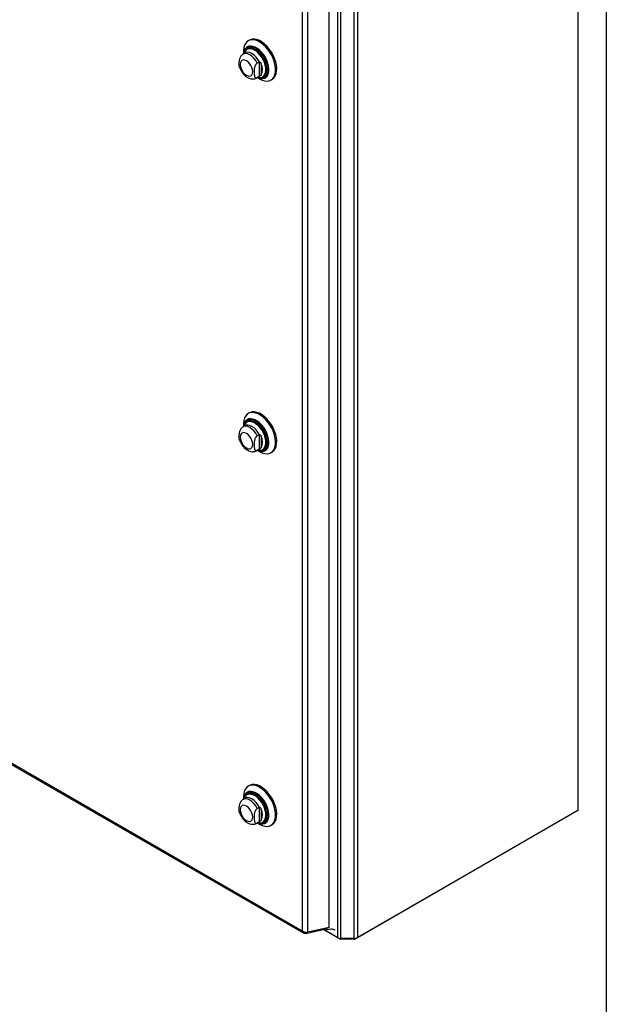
# Model space of a CAD drawing. Header units: inches. Extents: x 0.2 to 10.8, y 0.2 to 8.2.
# Tile 122 of 123: x 9.91 to 10.75, y 5.463 to 6.874. Entities that reach past the tile are written whole.
import ezdxf

# ---------------------------------------------------------------- set-up
doc = ezdxf.new("R2010")
doc.units = ezdxf.units.IN
doc.header["$MEASUREMENT"] = 0
doc.layers.add('TEXT', color=140, linetype='Continuous')

msp = doc.modelspace()

# ---------------------------------------------------------------- linework, layer by layer
at = {"color": 7, "linetype": 'Continuous', "lineweight": 25}
for p, q in [((10.709095, 7.3204686), (10.709095, 5.740715)), ((10.36532, 5.5584378), (10.36532, 6.9621675)), ((10.3698122, 5.5573636), (10.3698122, 6.9612425)), ((10.3888552, 5.5573636), (10.3888552, 6.9664148)), ((10.3933474, 6.9681692), (10.3933474, 5.5584378)), ((10.3528499, 5.5733045), (10.3528499, 6.9471727)), ((10.3225996, 5.5663129), (10.3225996, 6.9297087)), ((10.3144635, 6.9284221), (10.3144635, 5.5684213)), ((10.2387598, 6.8450015), (10.2371223, 6.8440562)), ((10.2358436, 6.8326217), (10.2354887, 6.8324168)), ((10.2325219, 6.826693), (10.229571, 6.8249895)), ((10.230406, 6.8292117), (10.230406, 6.8254715)), ((10.2525134, 6.813572), (10.250057, 6.812154)), ((10.2525134, 6.813572), (10.2525134, 6.792857)), ((10.2557885, 6.811104), (10.2557885, 6.795325)), ((10.2492545, 6.7908931), (10.2522054, 6.7925966)), ((10.2492561, 6.790894), (10.250057, 6.7914389)), ((10.2525134, 6.792857), (10.250057, 6.7914389)), ((10.2500895, 6.7913751), (10.2533284, 6.7895047)), ((10.2522138, 6.7926015), (10.2530844, 6.793204)), ((10.2586457, 6.7923034), (10.2590006, 6.7925083)), ((10.269542, 6.7878974), (10.2711796, 6.7888427)), ((10.2387598, 6.3107597), (10.2371223, 6.3098144)), ((10.230406, 6.2949699), (10.230406, 6.2912297)), ((10.2358436, 6.2983799), (10.2354887, 6.298175)), ((10.2325219, 6.2924512), (10.229571, 6.2907477)), ((10.2525134, 6.2793302), (10.250057, 6.2779122)), ((10.2525134, 6.2793302), (10.2525134, 6.2586152)), ((10.2557885, 6.2768622), (10.2557885, 6.2610832)), ((10.2492545, 6.2566512), (10.2522054, 6.2583548)), ((10.2492561, 6.2566522), (10.250057, 6.2571971)), ((10.2525134, 6.2586152), (10.250057, 6.2571971)), ((10.2500895, 6.2571333), (10.2533284, 6.2552629)), ((10.2522138, 6.2583596), (10.2530844, 6.2589622)), ((10.2586457, 6.2580616), (10.2590006, 6.2582665)), ((10.269542, 6.2536556), (10.2711796, 6.2546009)), ((9.3742783, 6.1111787), (10.3144635, 5.5684213)), ((9.3747677, 6.1087472), (10.3166061, 5.5650354)), ((10.2387598, 5.7766908), (10.2371223, 5.7757454)), ((10.2325219, 5.7583822), (10.229571, 5.7566787)), ((10.230406, 5.760901), (10.230406, 5.7571607)), ((10.2358436, 5.7643109), (10.2354887, 5.7641061)), ((10.2525134, 5.7452612), (10.250057, 5.7438432)), ((10.2525134, 5.7452612), (10.2525134, 5.7245462)), ((10.2557885, 5.7427932), (10.2557885, 5.7270142)), ((10.7061002, 5.7389856), (10.3903509, 5.5567074)), ((10.709095, 5.740715), (10.3933474, 5.5584378)), ((10.7061002, 5.7389856), (10.7061002, 5.7389861)), ((10.2492545, 5.7225823), (10.2522054, 5.7242858)), ((10.2492561, 5.7225832), (10.250057, 5.7231282)), ((10.2525134, 5.7245462), (10.250057, 5.7231282)), ((10.2500895, 5.7230643), (10.2533284, 5.7211939)), ((10.2522138, 5.7242907), (10.2530844, 5.7248932)), ((10.2586457, 5.7239926), (10.2590006, 5.7241975)), ((10.269542, 5.7195866), (10.2711796, 5.720532)), ((10.3196457, 5.564607), (10.3481594, 5.5711973)), ((10.3196457, 5.564607), (10.3198834, 5.5663011)), ((10.3528499, 5.5733045), (10.3225996, 5.5663129)), ((10.3683165, 5.5567074), (10.3446297, 5.5703815)), ((10.36532, 5.5584378), (10.3446304, 5.5703817)), ((10.3474606, 5.5720589), (10.3494718, 5.5708978)), ((10.347495, 5.5715809), (10.350028, 5.5701186)), ((10.3494718, 5.5708978), (10.3490811, 5.5724334)), ((10.3494718, 5.5708978), (10.3494718, 5.5725237)), ((10.3502497, 5.5700407), (10.3502497, 5.5727035)), ((10.3683165, 5.5574667), (10.3683165, 5.5567074)), ((10.3888552, 5.5573636), (10.3698122, 5.5573636)), ((10.3698122, 5.5573636), (10.3698122, 5.5563497)), ((10.3888552, 5.5563497), (10.3698122, 5.5563497)), ((10.3888552, 5.5573636), (10.3888552, 5.5563497)), ((10.3903509, 5.5574667), (10.3903509, 5.5567074))]:
    msp.add_line(p, q, dxfattribs=at)
at = {"color": 7, "linetype": 'Continuous', "lineweight": 25, "flags": 128}
for points in [[(10.2533322, 6.7895026), (10.2570098, 6.7877223), (10.2605921, 6.7866739), (10.2639865, 6.7863844), (10.2671048, 6.7868613), (10.2698665, 6.7880923), (10.2722, 6.7900455), (10.2740448, 6.7926703), (10.2753531, 6.7958988), (10.2760911, 6.7996472), (10.2762397, 6.8038186), (10.2757949, 6.8083048), (10.2747684, 6.8129898), (10.2731868, 6.8177521), (10.2710908, 6.8224684), (10.268535, 6.8270166), (10.2655854, 6.8312789), (10.2623184, 6.8351449), (10.2588187, 6.8385144), (10.2551769, 6.8413002), (10.2514874, 6.8434301), (10.2478456, 6.844849), (10.2443459, 6.8455202), (10.2410789, 6.8454262), (10.2381293, 6.8445694), (10.2355735, 6.8429721), (10.2334776, 6.8406757), (10.2318959, 6.8377396), (10.2308694, 6.8342398), (10.2304246, 6.830267), (10.230406, 6.8292117)], [(10.2711796, 6.7888427), (10.2715041, 6.7890377), (10.2738376, 6.7909909), (10.2756823, 6.7936157), (10.2769907, 6.7968441), (10.2777287, 6.8005926), (10.2778773, 6.8047639), (10.2774325, 6.8092502), (10.276406, 6.8139351), (10.2748243, 6.8186974), (10.2727284, 6.8234138), (10.2701726, 6.827962), (10.267223, 6.8322243), (10.263956, 6.8360902), (10.2604563, 6.8394597), (10.2568145, 6.8422455), (10.253125, 6.8443755), (10.2494832, 6.8457944), (10.2459835, 6.8464655), (10.2427165, 6.8463715), (10.2397669, 6.8455148), (10.2387598, 6.8450015)], [(10.2501651, 6.7914187), (10.2517489, 6.7907535), (10.2548785, 6.7899442), (10.2578036, 6.7898823), (10.2604302, 6.7905696), (10.2626738, 6.7919842), (10.2644623, 6.7940806), (10.2657383, 6.7967913), (10.2664608, 6.8000293), (10.2666064, 6.8036906), (10.2661706, 6.8076573), (10.2651674, 6.811802), (10.2636289, 6.8159916), (10.2616047, 6.8200913), (10.2591597, 6.8239693), (10.2563727, 6.8275012), (10.2533331, 6.8305732), (10.2501387, 6.8330867), (10.246892, 6.834961), (10.2436976, 6.8361357), (10.240658, 6.8365731), (10.237871, 6.8362591), (10.235426, 6.8352039), (10.2334018, 6.8334413), (10.2318633, 6.831028), (10.2308601, 6.8280416), (10.2304816, 6.8255151)], [(10.2503276, 6.7915126), (10.2516116, 6.7909851), (10.2547012, 6.7901862), (10.2575889, 6.790125), (10.2601819, 6.7908036), (10.2623968, 6.7922001), (10.2641625, 6.7942697), (10.2654221, 6.7969457), (10.2661353, 6.8001424), (10.2662791, 6.8037567), (10.2658489, 6.8076727), (10.2648585, 6.8117645), (10.2633397, 6.8159004), (10.2613413, 6.8199477), (10.2589277, 6.8237762), (10.2561763, 6.8272629), (10.2531755, 6.8302956), (10.250022, 6.832777), (10.2468169, 6.8346273), (10.2436633, 6.8357869), (10.2406626, 6.8362187), (10.2379112, 6.8359088), (10.2354975, 6.834867), (10.2334992, 6.833127), (10.2319804, 6.8307446), (10.2309899, 6.8277964), (10.2306441, 6.825609)], [(10.2538932, 6.7911581), (10.2546308, 6.7910401), (10.2574712, 6.7910336), (10.2600033, 6.7917799), (10.262141, 6.7932537), (10.2638114, 6.7954047), (10.2649576, 6.7981597), (10.2655407, 6.8014248), (10.2655407, 6.8050889), (10.2649576, 6.8090272), (10.2638114, 6.8131056), (10.262141, 6.8171851), (10.2600033, 6.821127), (10.2574712, 6.8247969), (10.2546308, 6.8280698), (10.2515789, 6.8308344), (10.2484194, 6.8329964), (10.2452599, 6.8344822), (10.242208, 6.8352413), (10.2393676, 6.8352478), (10.2368355, 6.8345015), (10.2346978, 6.8330277), (10.2330275, 6.8308767), (10.2320276, 6.8285998)], [(10.250622, 6.7916825), (10.2523511, 6.7913546), (10.255059, 6.7914034), (10.2574537, 6.7921957), (10.2594488, 6.7937027), (10.260972, 6.79587), (10.2619685, 6.7986193), (10.262402, 6.8018512), (10.2622571, 6.8054489), (10.2615388, 6.8092824), (10.2602733, 6.8132131), (10.2585061, 6.817099), (10.2563012, 6.8207995), (10.2537383, 6.824181), (10.25091, 6.8271213), (10.2479186, 6.829514), (10.244872, 6.8312727), (10.2418806, 6.8323339), (10.2390523, 6.8326591), (10.2364894, 6.8322367), (10.2342845, 6.8310818), (10.2329742, 6.8298313)], [(10.2533679, 6.7912684), (10.2559207, 6.7913409), (10.2583678, 6.7921505), (10.2604066, 6.7936905), (10.2619632, 6.7959053), (10.2629814, 6.7987148), (10.2634245, 6.8020175), (10.2632764, 6.805694), (10.2625424, 6.8096114), (10.2612491, 6.8136282), (10.2594432, 6.8175991), (10.2571901, 6.8213807), (10.2545711, 6.8248363), (10.2516808, 6.8278409), (10.2486239, 6.830286), (10.2455106, 6.8320833), (10.2424536, 6.8331677), (10.2395634, 6.8335), (10.2369444, 6.8330683), (10.2346912, 6.8318882), (10.2333771, 6.8306399)], [(10.2590154, 6.7925168), (10.2607762, 6.7939039), (10.2623328, 6.7961187), (10.2633511, 6.7989282), (10.2637941, 6.8022309), (10.263646, 6.8059074), (10.262912, 6.8098248), (10.2616187, 6.8138416), (10.2598129, 6.8178125), (10.2575597, 6.8215941), (10.2549407, 6.8250497), (10.2520505, 6.8280543), (10.2489935, 6.8304994), (10.2458803, 6.8322967), (10.2428233, 6.833381), (10.239933, 6.8337134), (10.237314, 6.8332817), (10.2358584, 6.8326302)], [(10.2345, 6.7947046), (10.2368311, 6.7937133), (10.2390033, 6.7934983), (10.2408687, 6.7940743), (10.2423, 6.7954021), (10.2431998, 6.797391), (10.2435067, 6.7999058), (10.2431998, 6.8027748), (10.2423, 6.8058026), (10.2408687, 6.808783), (10.2390033, 6.8115127), (10.2368311, 6.8138057), (10.2345, 6.8155058), (10.2321689, 6.8164971), (10.2299967, 6.8167121), (10.2281313, 6.8161361), (10.2267, 6.8148084), (10.2258002, 6.8128194), (10.2254933, 6.8103047), (10.2258002, 6.8074356), (10.2267, 6.8044078), (10.2281313, 6.8014274), (10.2299967, 6.7986978), (10.2321689, 6.7964047), (10.2345, 6.7947046)], [(10.250057, 6.812154), (10.2478691, 6.8158268), (10.2452822, 6.8191276), (10.2424184, 6.8219006), (10.2394127, 6.8240149), (10.2364071, 6.8253708), (10.2335433, 6.8259044), (10.2309564, 6.8255903), (10.2295675, 6.8249875)], [(10.2530844, 6.8137077), (10.2508909, 6.8174264), (10.2482872, 6.8207708), (10.2453984, 6.8235798), (10.2423637, 6.8257184), (10.2393289, 6.8270837), (10.2364402, 6.8276099), (10.2338364, 6.8272718), (10.2325316, 6.8266986)], [(10.2533322, 6.2552607), (10.2570098, 6.2534805), (10.2605921, 6.2524321), (10.2639865, 6.2521426), (10.2671048, 6.2526195), (10.2698665, 6.2538505), (10.2722, 6.2558037), (10.2740448, 6.2584285), (10.2753531, 6.261657), (10.2760911, 6.2654054), (10.2762397, 6.2695767), (10.2757949, 6.274063), (10.2747684, 6.278748), (10.2731868, 6.2835103), (10.2710908, 6.2882266), (10.268535, 6.2927748), (10.2655854, 6.2970371), (10.2623184, 6.300903), (10.2588187, 6.3042726), (10.2551769, 6.3070584), (10.2514874, 6.3091883), (10.2478456, 6.3106072), (10.2443459, 6.3112784), (10.2410789, 6.3111844), (10.2381293, 6.3103276), (10.2355735, 6.3087303), (10.2334776, 6.3064339), (10.2318959, 6.3034978), (10.2308694, 6.299998), (10.2304246, 6.2960252), (10.230406, 6.2949699)], [(10.2711796, 6.2546009), (10.2715041, 6.2547959), (10.2738376, 6.2567491), (10.2756823, 6.2593739), (10.2769907, 6.2626023), (10.2777287, 6.2663507), (10.2778773, 6.2705221), (10.2774325, 6.2750084), (10.276406, 6.2796933), (10.2748243, 6.2844556), (10.2727284, 6.289172), (10.2701726, 6.2937202), (10.267223, 6.2979824), (10.263956, 6.3018484), (10.2604563, 6.3052179), (10.2568145, 6.3080037), (10.253125, 6.3101337), (10.2494832, 6.3115526), (10.2459835, 6.3122237), (10.2427165, 6.3121297), (10.2397669, 6.311273), (10.2387598, 6.3107597)], [(10.2501651, 6.2571769), (10.2517489, 6.2565117), (10.2548785, 6.2557024), (10.2578036, 6.2556405), (10.2604302, 6.2563278), (10.2626738, 6.2577424), (10.2644623, 6.2598388), (10.2657383, 6.2625495), (10.2664608, 6.2657875), (10.2666064, 6.2694487), (10.2661706, 6.2734155), (10.2651674, 6.2775602), (10.2636289, 6.2817498), (10.2616047, 6.2858495), (10.2591597, 6.2897275), (10.2563727, 6.2932594), (10.2533331, 6.2963314), (10.2501387, 6.2988449), (10.246892, 6.3007192), (10.2436976, 6.3018939), (10.240658, 6.3023312), (10.237871, 6.3020173), (10.235426, 6.300962), (10.2334018, 6.2991995), (10.2318633, 6.2967862), (10.2308601, 6.2937998), (10.2304816, 6.2912733)], [(10.2503276, 6.2572708), (10.2516116, 6.2567433), (10.2547012, 6.2559444), (10.2575889, 6.2558832), (10.2601819, 6.2565618), (10.2623968, 6.2579583), (10.2641625, 6.2600279), (10.2654221, 6.2627039), (10.2661353, 6.2659005), (10.2662791, 6.2695149), (10.2658489, 6.2734309), (10.2648585, 6.2775227), (10.2633397, 6.2816586), (10.2613413, 6.2857059), (10.2589277, 6.2895344), (10.2561763, 6.293021), (10.2531755, 6.2960538), (10.250022, 6.2985352), (10.2468169, 6.3003854), (10.2436633, 6.3015451), (10.2406626, 6.3019769), (10.2379112, 6.301667), (10.2354975, 6.3006252), (10.2334992, 6.2988852), (10.2319804, 6.2965028), (10.2309899, 6.2935546), (10.2306441, 6.2913672)], [(10.2538932, 6.2569163), (10.2546308, 6.2567983), (10.2574712, 6.2567918), (10.2600033, 6.2575381), (10.262141, 6.2590119), (10.2638114, 6.2611629), (10.2649576, 6.2639178), (10.2655407, 6.267183), (10.2655407, 6.2708471), (10.2649576, 6.2747854), (10.2638114, 6.2788637), (10.262141, 6.2829433), (10.2600033, 6.2868852), (10.2574712, 6.2905551), (10.2546308, 6.293828), (10.2515789, 6.2965926), (10.2484194, 6.2987546), (10.2452599, 6.3002404), (10.242208, 6.3009995), (10.2393676, 6.301006), (10.2368355, 6.3002597), (10.2346978, 6.2987859), (10.2330275, 6.2966349), (10.2320276, 6.2943579)], [(10.250622, 6.2574407), (10.2523511, 6.2571128), (10.255059, 6.2571616), (10.2574537, 6.2579538), (10.2594488, 6.2594609), (10.260972, 6.2616282), (10.2619685, 6.2643775), (10.262402, 6.2676094), (10.2622571, 6.2712071), (10.2615388, 6.2750406), (10.2602733, 6.2789713), (10.2585061, 6.2828572), (10.2563012, 6.2865577), (10.2537383, 6.2899392), (10.25091, 6.2928795), (10.2479186, 6.2952722), (10.244872, 6.2970309), (10.2418806, 6.2980921), (10.2390523, 6.2984173), (10.2364894, 6.2979948), (10.2342845, 6.29684), (10.2329742, 6.2955895)], [(10.2533679, 6.2570266), (10.2559207, 6.2570991), (10.2583678, 6.2579087), (10.2604066, 6.2594487), (10.2619632, 6.2616635), (10.2629814, 6.264473), (10.2634245, 6.2677757), (10.2632764, 6.2714522), (10.2625424, 6.2753696), (10.2612491, 6.2793864), (10.2594432, 6.2833573), (10.2571901, 6.2871389), (10.2545711, 6.2905945), (10.2516808, 6.2935991), (10.2486239, 6.2960442), (10.2455106, 6.2978415), (10.2424536, 6.2989258), (10.2395634, 6.2992582), (10.2369444, 6.2988265), (10.2346912, 6.2976463), (10.2333771, 6.2963981)], [(10.2590154, 6.258275), (10.2607762, 6.2596621), (10.2623328, 6.2618769), (10.2633511, 6.2646864), (10.2637941, 6.2679891), (10.263646, 6.2716656), (10.262912, 6.275583), (10.2616187, 6.2795998), (10.2598129, 6.2835707), (10.2575597, 6.2873523), (10.2549407, 6.2908079), (10.2520505, 6.2938125), (10.2489935, 6.2962576), (10.2458803, 6.2980548), (10.2428233, 6.2991392), (10.239933, 6.2994716), (10.237314, 6.2990399), (10.2358584, 6.2983884)], [(10.2345, 6.2604628), (10.2368311, 6.2594715), (10.2390033, 6.2592565), (10.2408687, 6.2598325), (10.2423, 6.2611602), (10.2431998, 6.2631492), (10.2435067, 6.2656639), (10.2431998, 6.268533), (10.2423, 6.2715608), (10.2408687, 6.2745412), (10.2390033, 6.2772708), (10.2368311, 6.2795639), (10.2345, 6.281264), (10.2321689, 6.2822553), (10.2299967, 6.2824703), (10.2281313, 6.2818943), (10.2267, 6.2805665), (10.2258002, 6.2785775), (10.2254933, 6.2760628), (10.2258002, 6.2731938), (10.2267, 6.270166), (10.2281313, 6.2671856), (10.2299967, 6.2644559), (10.2321689, 6.2621629), (10.2345, 6.2604628)], [(10.250057, 6.2779122), (10.2478691, 6.281585), (10.2452822, 6.2848858), (10.2424184, 6.2876588), (10.2394127, 6.2897731), (10.2364071, 6.291129), (10.2335433, 6.2916626), (10.2309564, 6.2913485), (10.2295675, 6.2907457)], [(10.2530844, 6.2794659), (10.2508909, 6.2831846), (10.2482872, 6.286529), (10.2453984, 6.289338), (10.2423637, 6.2914766), (10.2393289, 6.2928419), (10.2364402, 6.2933681), (10.2338364, 6.29303), (10.2325316, 6.2924568)], [(10.2533322, 5.7211918), (10.2570098, 5.7194116), (10.2605921, 5.7183631), (10.2639865, 5.7180736), (10.2671048, 5.7185506), (10.2698665, 5.7197816), (10.2722, 5.7217348), (10.2740448, 5.7243596), (10.2753531, 5.727588), (10.2760911, 5.7313364), (10.2762397, 5.7355078), (10.2757949, 5.739994), (10.2747684, 5.744679), (10.2731868, 5.7494413), (10.2710908, 5.7541576), (10.268535, 5.7587058), (10.2655854, 5.7629681), (10.2623184, 5.7668341), (10.2588187, 5.7702036), (10.2551769, 5.7729894), (10.2514874, 5.7751193), (10.2478456, 5.7765383), (10.2443459, 5.7772094), (10.2410789, 5.7771154), (10.2381293, 5.7762586), (10.2355735, 5.7746614), (10.2334776, 5.7723649), (10.2318959, 5.7694288), (10.2308694, 5.765929), (10.2304246, 5.7619562), (10.230406, 5.760901)], [(10.2711796, 5.720532), (10.2715041, 5.7207269), (10.2738376, 5.7226801), (10.2756823, 5.7253049), (10.2769907, 5.7285333), (10.2777287, 5.7322818), (10.2778773, 5.7364531), (10.2774325, 5.7409394), (10.276406, 5.7456243), (10.2748243, 5.7503867), (10.2727284, 5.755103), (10.2701726, 5.7596512), (10.267223, 5.7639135), (10.263956, 5.7677794), (10.2604563, 5.771149), (10.2568145, 5.7739348), (10.253125, 5.7760647), (10.2494832, 5.7774836), (10.2459835, 5.7781548), (10.2427165, 5.7780607), (10.2397669, 5.777204), (10.2387598, 5.7766908)], [(10.2501651, 5.723108), (10.2517489, 5.7224427), (10.2548785, 5.7216334), (10.2578036, 5.7215715), (10.2604302, 5.7222588), (10.2626738, 5.7236734), (10.2644623, 5.7257698), (10.2657383, 5.7284806), (10.2664608, 5.7317186), (10.2666064, 5.7353798), (10.2661706, 5.7393465), (10.2651674, 5.7434912), (10.2636289, 5.7476808), (10.2616047, 5.7517805), (10.2591597, 5.7556586), (10.2563727, 5.7591904), (10.2533331, 5.7622624), (10.2501387, 5.764776), (10.246892, 5.7666502), (10.2436976, 5.7678249), (10.240658, 5.7682623), (10.237871, 5.7679483), (10.235426, 5.7668931), (10.2334018, 5.7651305), (10.2318633, 5.7627172), (10.2308601, 5.7597308), (10.2304816, 5.7572044)], [(10.2503276, 5.7232018), (10.2516116, 5.7226744), (10.2547012, 5.7218754), (10.2575889, 5.7218142), (10.2601819, 5.7224928), (10.2623968, 5.7238893), (10.2641625, 5.7259589), (10.2654221, 5.728635), (10.2661353, 5.7318316), (10.2662791, 5.735446), (10.2658489, 5.7393619), (10.2648585, 5.7434537), (10.2633397, 5.7475897), (10.2613413, 5.7516369), (10.2589277, 5.7554654), (10.2561763, 5.7589521), (10.2531755, 5.7619848), (10.250022, 5.7644662), (10.2468169, 5.7663165), (10.2436633, 5.7674761), (10.2406626, 5.7679079), (10.2379112, 5.767598), (10.2354975, 5.7665563), (10.2334992, 5.7648162), (10.2319804, 5.7624338), (10.2309899, 5.7594856), (10.2306441, 5.7572982)], [(10.2538932, 5.7228473), (10.2546308, 5.7227293), (10.2574712, 5.7227228), (10.2600033, 5.7234692), (10.262141, 5.7249429), (10.2638114, 5.7270939), (10.2649576, 5.7298489), (10.2655407, 5.733114), (10.2655407, 5.7367781), (10.2649576, 5.7407164), (10.2638114, 5.7447948), (10.262141, 5.7488744), (10.2600033, 5.7528162), (10.2574712, 5.7564861), (10.2546308, 5.759759), (10.2515789, 5.7625236), (10.2484194, 5.7646856), (10.2452599, 5.7661715), (10.242208, 5.7669306), (10.2393676, 5.766937), (10.2368355, 5.7661907), (10.2346978, 5.7647169), (10.2330275, 5.762566), (10.2320276, 5.760289)], [(10.2530844, 5.7453969), (10.2508909, 5.7491156), (10.2482872, 5.75246), (10.2453984, 5.7552691), (10.2423637, 5.7574077), (10.2393289, 5.7587729), (10.2364402, 5.7592991), (10.2338364, 5.758961), (10.2325316, 5.7583878)], [(10.250622, 5.7233717), (10.2523511, 5.7230438), (10.255059, 5.7230926), (10.2574537, 5.7238849), (10.2594488, 5.7253919), (10.260972, 5.7275592), (10.2619685, 5.7303085), (10.262402, 5.7335404), (10.2622571, 5.7371382), (10.2615388, 5.7409716), (10.2602733, 5.7449023), (10.2585061, 5.7487882), (10.2563012, 5.7524887), (10.2537383, 5.7558702), (10.25091, 5.7588105), (10.2479186, 5.7612032), (10.244872, 5.7629619), (10.2418806, 5.7640231), (10.2390523, 5.7643483), (10.2364894, 5.7639259), (10.2342845, 5.762771), (10.2329742, 5.7615206)], [(10.2533679, 5.7229576), (10.2559207, 5.7230301), (10.2583678, 5.7238397), (10.2604066, 5.7253797), (10.2619632, 5.7275945), (10.2629814, 5.730404), (10.2634245, 5.7337067), (10.2632764, 5.7373832), (10.2625424, 5.7413006), (10.2612491, 5.7453174), (10.2594432, 5.7492883), (10.2571901, 5.7530699), (10.2545711, 5.7565255), (10.2516808, 5.7595301), (10.2486239, 5.7619753), (10.2455106, 5.7637725), (10.2424536, 5.7648569), (10.2395634, 5.7651892), (10.2369444, 5.7647575), (10.2346912, 5.7635774), (10.2333771, 5.7623291)], [(10.2590154, 5.724206), (10.2607762, 5.7255931), (10.2623328, 5.7278079), (10.2633511, 5.7306174), (10.2637941, 5.7339201), (10.263646, 5.7375966), (10.262912, 5.741514), (10.2616187, 5.7455308), (10.2598129, 5.7495017), (10.2575597, 5.7532833), (10.2549407, 5.7567389), (10.2520505, 5.7597435), (10.2489935, 5.7621886), (10.2458803, 5.7639859), (10.2428233, 5.7650703), (10.239933, 5.7654026), (10.237314, 5.7649709), (10.2358584, 5.7643194)], [(10.2345, 5.7263938), (10.2368311, 5.7254025), (10.2390033, 5.7251875), (10.2408687, 5.7257635), (10.2423, 5.7270913), (10.2431998, 5.7290803), (10.2435067, 5.731595), (10.2431998, 5.734464), (10.2423, 5.7374919), (10.2408687, 5.7404722), (10.2390033, 5.7432019), (10.2368311, 5.7454949), (10.2345, 5.747195), (10.2321689, 5.7481863), (10.2299967, 5.7484013), (10.2281313, 5.7478253), (10.2267, 5.7464976), (10.2258002, 5.7445086), (10.2254933, 5.7419939), (10.2258002, 5.7391248), (10.2267, 5.736097), (10.2281313, 5.7331167), (10.2299967, 5.730387), (10.2321689, 5.7280939), (10.2345, 5.7263938)], [(10.250057, 5.7438432), (10.2478691, 5.747516), (10.2452822, 5.7508168), (10.2424184, 5.7535898), (10.2394127, 5.7557041), (10.2364071, 5.75706), (10.2335433, 5.7575936), (10.2309564, 5.7572796), (10.2295675, 5.7566767)]]:
    msp.add_lwpolyline(points, dxfattribs=at)
at = {"color": 7, "linetype": 'Continuous', "lineweight": 25}
for centre, radius, start, end in [((10.2412283, 6.8231477), 0.0106209, 141.001653, 165.6557835), ((10.2394108, 6.8032145), 0.018179, 334.2788834, 25.7211166), ((10.2412283, 6.2889058), 0.0106209, 141.001653, 165.6557835), ((10.2394108, 6.2689727), 0.018179, 334.2788834, 25.7211166), ((10.2412283, 5.7548369), 0.0106209, 141.001653, 165.6557835), ((10.2394108, 5.7349037), 0.018179, 334.2788834, 25.7211166), ((10.3696292, 5.5665284), 0.0091667, 241.9597609, 271.1440967), ((10.3697513, 5.5594013), 0.0030522, 241.9597609, 271.1440967), ((10.3890382, 5.5665284), 0.0091667, 268.8559033, 298.0402391), ((10.3889161, 5.5594013), 0.0030522, 268.8559033, 298.0402391)]:
    msp.add_arc(centre, radius, start, end, dxfattribs=at)
msp.add_ellipse((10.350028, 5.5707978), major_axis=(-0.000416, 0.0007204), ratio=0.577334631, start_param=1.116970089, end_param=2.742608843, dxfattribs=at)
for points, knots in [([(10.2365288, 6.8342595), (10.2359686, 6.8338839), (10.23466, 6.8330065), (10.2331194, 6.8310296), (10.2323962, 6.829317), (10.2320436, 6.8284821)], [0, 0, 0, 0, 0.27726566, 0.647665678, 1, 1, 1, 1]), ([(10.2248529, 6.8057345), (10.2247719, 6.8059031), (10.2242632, 6.8069626), (10.2241614, 6.8097155), (10.2241126, 6.8131337), (10.2244331, 6.816494), (10.2250951, 6.8193161), (10.226181, 6.8216914), (10.2272018, 6.8232301), (10.2279287, 6.8237751), (10.2281411, 6.8239343)], [0, 0, 0, 0, 0.038457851, 0.241553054, 0.450156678, 0.607054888, 0.764903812, 0.861828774, 0.959634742, 1, 1, 1, 1]), ([(10.2296031, 6.8249189), (10.2293593, 6.8248143), (10.2288104, 6.8245789), (10.2283895, 6.8241536), (10.2281556, 6.8239172)], [0, 0, 0, 0, 0.443995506, 1, 1, 1, 1]), ([(10.2248299, 6.805728), (10.2249397, 6.80536), (10.2254017, 6.8038112), (10.2267419, 6.80117), (10.2287865, 6.7979449), (10.2312693, 6.7950626), (10.2336924, 6.7929237), (10.2353245, 6.7919067), (10.2359392, 6.7915237)], [0, 0, 0, 0, 0.062611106, 0.263506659, 0.464694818, 0.667844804, 0.874912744, 1, 1, 1, 1]), ([(10.250057, 6.812154), (10.2498199, 6.8120171), (10.2495879, 6.8118527), (10.2491329, 6.8114726), (10.2489075, 6.8112541), (10.2484803, 6.8107818), (10.2482786, 6.8105291), (10.2478963, 6.8099946), (10.2477155, 6.8097118), (10.2472197, 6.8088537), (10.2469406, 6.8082534), (10.2464739, 6.8070452), (10.2462887, 6.806446), (10.2459849, 6.8052545), (10.2458664, 6.804659), (10.2456815, 6.8034991), (10.2456142, 6.8029317), (10.2454623, 6.8012546), (10.2454247, 6.8001685), (10.2454258, 6.7980344), (10.2454648, 6.7969818), (10.2456736, 6.794972), (10.2458455, 6.7940069), (10.2463042, 6.7927619), (10.2464925, 6.7923776), (10.2469615, 6.7917187), (10.247239, 6.7914473), (10.2479051, 6.7910739), (10.2482788, 6.7909788), (10.2489178, 6.7910132), (10.2491404, 6.7910553), (10.2495912, 6.7912001), (10.2498215, 6.791303), (10.250057, 6.7914389)], [0, 0, 0, 0, 0.03125, 0.03125, 0.0625, 0.0625, 0.09375, 0.09375, 0.125, 0.125, 0.1875, 0.1875, 0.25, 0.25, 0.3125, 0.3125, 0.375, 0.375, 0.5, 0.5, 0.625, 0.625, 0.75, 0.75, 0.8125, 0.8125, 0.875, 0.875, 0.9375, 0.9375, 0.96875, 0.96875, 1, 1, 1, 1]), ([(10.2557885, 6.811104), (10.2556678, 6.8114244), (10.2555265, 6.8117338), (10.255189, 6.8123204), (10.2549898, 6.8126012), (10.2545283, 6.813092), (10.2542623, 6.8133045), (10.2536898, 6.8136065), (10.2533803, 6.813697), (10.2530844, 6.8137077)], [0, 0, 0, 0, 0.25, 0.25, 0.5, 0.5, 0.75, 0.75, 1, 1, 1, 1]), ([(10.2359392, 6.7915237), (10.2365483, 6.7911981), (10.2380866, 6.7903759), (10.2406468, 6.7895691), (10.243556, 6.789248), (10.246314, 6.7896385), (10.2482577, 6.7902277), (10.2491111, 6.7908482), (10.2492312, 6.7909355)], [0, 0, 0, 0, 0.144621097, 0.365225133, 0.573040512, 0.772395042, 0.967976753, 1, 1, 1, 1]), ([(10.2557885, 6.795325), (10.2556678, 6.795144), (10.2555265, 6.7949676), (10.255189, 6.7946189), (10.2549898, 6.7944447), (10.2545283, 6.7940988), (10.2542623, 6.793925), (10.2536898, 6.793573), (10.2533803, 6.793392), (10.2530844, 6.793204)], [0, 0, 0, 0, 0.25, 0.25, 0.5, 0.5, 0.75, 0.75, 1, 1, 1, 1]), ([(10.2534478, 6.7913601), (10.254188, 6.7912298), (10.2558585, 6.7909358), (10.2583763, 6.7912023), (10.2599826, 6.791899), (10.2607785, 6.7922442)], [0, 0, 0, 0, 0.286445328, 0.646401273, 1, 1, 1, 1]), ([(10.2365306, 6.300019), (10.2359698, 6.299643), (10.2346605, 6.2987653), (10.2331194, 6.2967878), (10.2323962, 6.2950752), (10.2320436, 6.2942402)], [0, 0, 0, 0, 0.277484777, 0.647772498, 1, 1, 1, 1]), ([(10.2248529, 6.2714927), (10.2247719, 6.2716613), (10.2242632, 6.2727208), (10.2241614, 6.2754737), (10.2241126, 6.2788919), (10.2244331, 6.2822522), (10.2250951, 6.2850743), (10.226181, 6.2874496), (10.2272018, 6.2889883), (10.2279287, 6.2895333), (10.2281411, 6.2896925)], [0, 0, 0, 0, 0.038457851, 0.241553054, 0.450156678, 0.607054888, 0.764903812, 0.861828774, 0.959634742, 1, 1, 1, 1]), ([(10.2296031, 6.2906771), (10.2293593, 6.2905725), (10.2288104, 6.2903371), (10.2283895, 6.2899118), (10.2281556, 6.2896754)], [0, 0, 0, 0, 0.443995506, 1, 1, 1, 1]), ([(10.2248299, 6.2714861), (10.2249397, 6.2711181), (10.2254017, 6.2695694), (10.2267419, 6.2669282), (10.2287865, 6.263703), (10.2312693, 6.2608208), (10.2336924, 6.2586819), (10.2353245, 6.2576649), (10.2359392, 6.2572819)], [0, 0, 0, 0, 0.062611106, 0.263506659, 0.464694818, 0.667844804, 0.874912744, 1, 1, 1, 1]), ([(10.250057, 6.2779122), (10.2498199, 6.2777753), (10.2495879, 6.2776108), (10.2491329, 6.2772308), (10.2489075, 6.2770123), (10.2484803, 6.27654), (10.2482786, 6.2762873), (10.2478963, 6.2757528), (10.2477155, 6.27547), (10.2472197, 6.2746119), (10.2469406, 6.2740116), (10.2464739, 6.2728033), (10.2462887, 6.2722042), (10.2459849, 6.2710127), (10.2458664, 6.2704172), (10.2456815, 6.2692573), (10.2456142, 6.2686899), (10.2454623, 6.2670128), (10.2454247, 6.2659267), (10.2454258, 6.2637926), (10.2454648, 6.26274), (10.2456736, 6.2607302), (10.2458455, 6.2597651), (10.2463042, 6.2585201), (10.2464925, 6.2581358), (10.2469615, 6.2574769), (10.247239, 6.2572054), (10.2479051, 6.2568321), (10.2482788, 6.256737), (10.2489178, 6.2567714), (10.2491404, 6.2568135), (10.2495912, 6.2569583), (10.2498215, 6.2570612), (10.250057, 6.2571971)], [0, 0, 0, 0, 0.03125, 0.03125, 0.0625, 0.0625, 0.09375, 0.09375, 0.125, 0.125, 0.1875, 0.1875, 0.25, 0.25, 0.3125, 0.3125, 0.375, 0.375, 0.5, 0.5, 0.625, 0.625, 0.75, 0.75, 0.8125, 0.8125, 0.875, 0.875, 0.9375, 0.9375, 0.96875, 0.96875, 1, 1, 1, 1]), ([(10.2557885, 6.2768622), (10.2556678, 6.2771826), (10.2555265, 6.277492), (10.255189, 6.2780786), (10.2549898, 6.2783594), (10.2545283, 6.2788502), (10.2542623, 6.2790627), (10.2536898, 6.2793647), (10.2533803, 6.2794552), (10.2530844, 6.2794659)], [0, 0, 0, 0, 0.25, 0.25, 0.5, 0.5, 0.75, 0.75, 1, 1, 1, 1]), ([(10.2359392, 6.2572819), (10.2365483, 6.2569563), (10.2380866, 6.2561341), (10.2406468, 6.2553273), (10.243556, 6.2550062), (10.246314, 6.2553967), (10.2482577, 6.2559859), (10.2491111, 6.2566064), (10.2492312, 6.2566937)], [0, 0, 0, 0, 0.144621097, 0.365225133, 0.573040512, 0.772395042, 0.967976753, 1, 1, 1, 1]), ([(10.2557885, 6.2610832), (10.2556678, 6.2609022), (10.2555265, 6.2607258), (10.255189, 6.2603771), (10.2549898, 6.2602028), (10.2545283, 6.2598569), (10.2542623, 6.2596832), (10.2536898, 6.2593312), (10.2533803, 6.2591502), (10.2530844, 6.2589622)], [0, 0, 0, 0, 0.25, 0.25, 0.5, 0.5, 0.75, 0.75, 1, 1, 1, 1]), ([(10.2534478, 6.2571183), (10.254188, 6.256988), (10.2558584, 6.2566941), (10.2583674, 6.2569588), (10.2599656, 6.2576515), (10.2607534, 6.257993)], [0, 0, 0, 0, 0.287493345, 0.648766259, 1, 1, 1, 1]), ([(10.2364721, 5.7659068), (10.2359318, 5.7655439), (10.2346437, 5.7646785), (10.2331198, 5.7627183), (10.2323963, 5.761006), (10.2320436, 5.7601713)], [0, 0, 0, 0, 0.270203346, 0.644222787, 1, 1, 1, 1]), ([(10.2248529, 5.7374237), (10.2247719, 5.7375924), (10.2242632, 5.7386518), (10.2241614, 5.7414047), (10.2241126, 5.7448229), (10.2244331, 5.7481832), (10.2250951, 5.7510053), (10.226181, 5.7533807), (10.2272018, 5.7549193), (10.2279287, 5.7554643), (10.2281411, 5.7556235)], [0, 0, 0, 0, 0.038457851, 0.241553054, 0.450156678, 0.607054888, 0.764903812, 0.861828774, 0.959634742, 1, 1, 1, 1]), ([(10.2296031, 5.7566081), (10.2293593, 5.7565036), (10.2288104, 5.7562681), (10.2283895, 5.7558428), (10.2281556, 5.7556064)], [0, 0, 0, 0, 0.4439955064, 1, 1, 1, 1]), ([(10.250057, 5.7438432), (10.2498199, 5.7437063), (10.2495879, 5.7435419), (10.2491329, 5.7431619), (10.2489075, 5.7429433), (10.2484803, 5.742471), (10.2482786, 5.7422183), (10.2478963, 5.7416838), (10.2477155, 5.741401), (10.2472197, 5.7405429), (10.2469406, 5.7399426), (10.2464739, 5.7387344), (10.2462887, 5.7381352), (10.2459849, 5.7369437), (10.2458664, 5.7363482), (10.2456815, 5.7351883), (10.2456142, 5.7346209), (10.2454623, 5.7329439), (10.2454247, 5.7318577), (10.2454258, 5.7297236), (10.2454648, 5.7286711), (10.2456736, 5.7266612), (10.2458455, 5.7256961), (10.2463042, 5.7244512), (10.2464925, 5.7240668), (10.2469615, 5.7234079), (10.247239, 5.7231365), (10.2479051, 5.7227631), (10.2482788, 5.722668), (10.2489178, 5.7227025), (10.2491404, 5.7227445), (10.2495912, 5.7228894), (10.2498215, 5.7229922), (10.250057, 5.7231282)], [0, 0, 0, 0, 0.03125, 0.03125, 0.0625, 0.0625, 0.09375, 0.09375, 0.125, 0.125, 0.1875, 0.1875, 0.25, 0.25, 0.3125, 0.3125, 0.375, 0.375, 0.5, 0.5, 0.625, 0.625, 0.75, 0.75, 0.8125, 0.8125, 0.875, 0.875, 0.9375, 0.9375, 0.96875, 0.96875, 1, 1, 1, 1]), ([(10.2557885, 5.7427932), (10.2556678, 5.7431136), (10.2555265, 5.743423), (10.255189, 5.7440096), (10.2549898, 5.7442904), (10.2545283, 5.7447813), (10.2542623, 5.7449937), (10.2536898, 5.7452957), (10.2533803, 5.7453863), (10.2530844, 5.7453969)], [0, 0, 0, 0, 0.25, 0.25, 0.5, 0.5, 0.75, 0.75, 1, 1, 1, 1]), ([(10.2248299, 5.7374172), (10.2249397, 5.7370492), (10.2254017, 5.7355004), (10.2267419, 5.7328592), (10.2287865, 5.7296341), (10.2312693, 5.7267519), (10.2336924, 5.7246129), (10.2353245, 5.7235959), (10.2359392, 5.7232129)], [0, 0, 0, 0, 0.062611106, 0.263506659, 0.464694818, 0.667844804, 0.874912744, 1, 1, 1, 1]), ([(10.2359392, 5.7232129), (10.2365483, 5.7228873), (10.2380866, 5.7220651), (10.2406468, 5.7212583), (10.243556, 5.7209372), (10.246314, 5.7213278), (10.2482577, 5.7219169), (10.2491111, 5.7225374), (10.2492312, 5.7226248)], [0, 0, 0, 0, 0.144621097, 0.365225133, 0.573040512, 0.772395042, 0.967976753, 1, 1, 1, 1]), ([(10.2557885, 5.7270142), (10.2556678, 5.7268332), (10.2555265, 5.7266568), (10.255189, 5.7263082), (10.2549898, 5.7261339), (10.2545283, 5.725788), (10.2542623, 5.7256143), (10.2536898, 5.7252622), (10.2533803, 5.7250812), (10.2530844, 5.7248932)], [0, 0, 0, 0, 0.25, 0.25, 0.5, 0.5, 0.75, 0.75, 1, 1, 1, 1]), ([(10.2534478, 5.7230493), (10.254188, 5.7229191), (10.2558584, 5.7226252), (10.2583685, 5.72289), (10.2599676, 5.7235832), (10.2607564, 5.7239252)], [0, 0, 0, 0, 0.287368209, 0.648483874, 1, 1, 1, 1]), ([(10.3144635, 5.5684213), (10.3149862, 5.5679781), (10.3156009, 5.5675882), (10.3169408, 5.5669446), (10.3176656, 5.566691), (10.3191384, 5.5663337), (10.319886, 5.56623), (10.321314, 5.5661679), (10.3219941, 5.5662096), (10.3225996, 5.5663129)], [0, 0, 0, 0, 0.25, 0.25, 0.5, 0.5, 0.75, 0.75, 1, 1, 1, 1]), ([(10.3196457, 5.564607), (10.3190084, 5.5644854), (10.3183873, 5.5644778), (10.317237, 5.5647002), (10.316708, 5.5649302), (10.315791, 5.5656084), (10.3154032, 5.5660566), (10.3148006, 5.567126), (10.314586, 5.567747), (10.3144635, 5.5684213)], [0, 0, 0, 0, 0.25, 0.25, 0.5, 0.5, 0.75, 0.75, 1, 1, 1, 1]), ([(10.3617363, 5.5693525), (10.36166, 5.5693819), (10.3600809, 5.5699897), (10.3573146, 5.5707646), (10.3546123, 5.5706884), (10.3532536, 5.5703255), (10.3521189, 5.5702047), (10.3510401, 5.5701101), (10.3502497, 5.5700407)], [0, 0, 0, 0, 0.019872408, 0.411212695, 0.702569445, 0.712636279, 0.789430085, 1, 1, 1, 1])]:
    msp.add_open_spline(points, degree=3, knots=knots, dxfattribs=at)
for points in [[(10.2530844, 6.8137077), (10.2528813, 6.813715), (10.2526858, 6.8136715), (10.2525134, 6.813572)], [(10.2530844, 6.793204), (10.2528813, 6.7930751), (10.2526858, 6.7929565), (10.2525134, 6.792857)], [(10.2530844, 6.2794659), (10.2528813, 6.2794732), (10.2526858, 6.2794297), (10.2525134, 6.2793302)], [(10.2530844, 6.2589622), (10.2528813, 6.2588333), (10.2526858, 6.2587147), (10.2525134, 6.2586152)], [(10.2530844, 5.7453969), (10.2528813, 5.7454042), (10.2526858, 5.7453608), (10.2525134, 5.7452612)], [(10.2530844, 5.7248932), (10.2528813, 5.7247643), (10.2526858, 5.7246457), (10.2525134, 5.7245462)]]:
    msp.add_open_spline(points, degree=3, dxfattribs=at)
at = {"layer": 'TEXT'}
msp.add_line((10.75, 8.25), (10.75, 0.25), dxfattribs=at)

doc.saveas('drawing.dxf')
